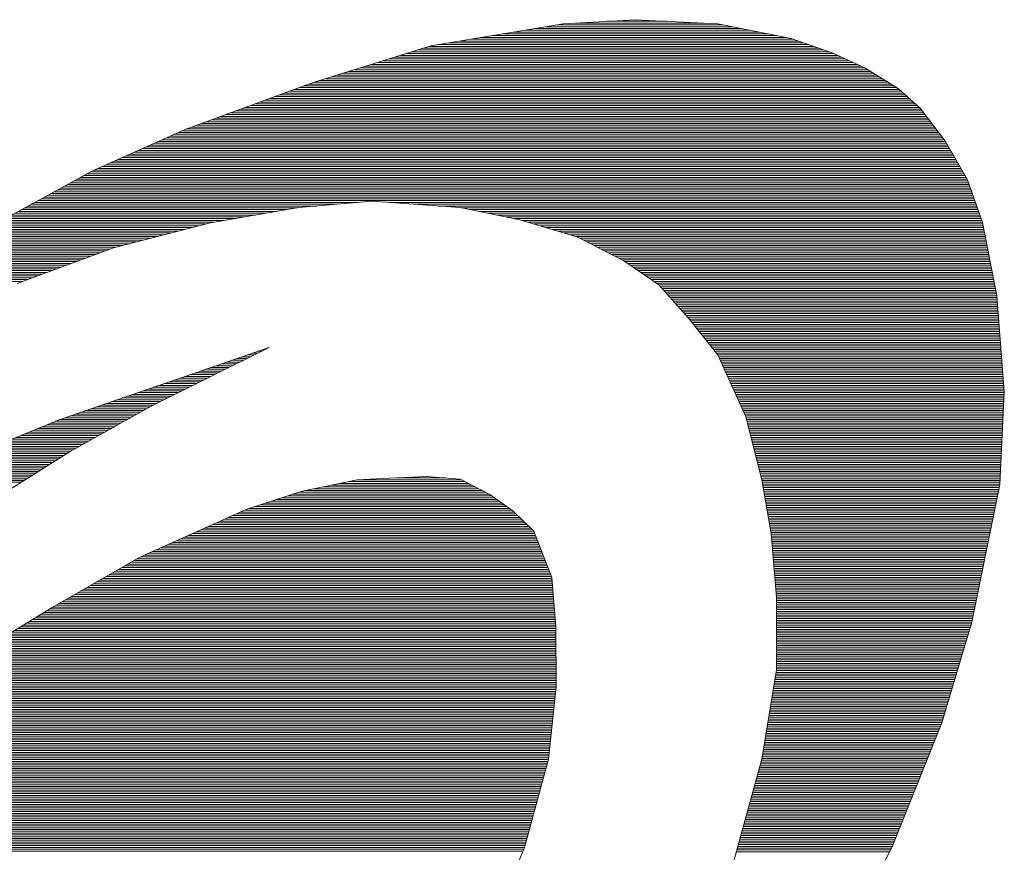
# Paper-space layout 'A3_1_100' of a CAD drawing. Extents: x -5 to 415, y -5 to 292.
# Tile 10 of 26: x 333.76 to 338.08, y 76.58 to 80.23. Entities that reach past the tile are written whole.
import ezdxf
from ezdxf.enums import TextEntityAlignment as Align

# ---------------------------------------------------------------- set-up
doc = ezdxf.new("R2010")
doc.units = 0
doc.layers.get('0').update_dxf_attribs({"lineweight": 0})
doc.layers.add('B_TXT_PLK_BLR', color=7, linetype='Continuous', lineweight=0)
doc.layers.add('B_TXT_PLK_GRD', color=7, linetype='Continuous', lineweight=0)
doc.styles.add('Arial', font='arial.ttf')

# ---------------------------------------------------------------- blocks, each defined once
blk = doc.blocks.new('LOGO_MAINOVA_S')
at = {"color": 170, "linetype": 'Continuous'}
for p, q in [((12.3158, 14.3044), (12.7353, 14.3285)), ((12.7353, 14.3285), (13.2187, 14.3044)), ((11.542, 14.1754), (12.3158, 14.3044)), ((12.1522, 14.2771), (13.355, 14.2771)), ((12.2152, 14.2876), (13.3025, 14.2876)), ((12.2781, 14.2981), (13.2501, 14.2981)), ((12.3892, 14.3086), (13.1348, 14.3086)), ((12.5706, 14.319), (12.924, 14.319)), ((13.2187, 14.3044), (13.6486, 14.2184)), ((11.7748, 14.2142), (13.6601, 14.2142)), ((11.8377, 14.2247), (13.6171, 14.2247)), ((11.9006, 14.2352), (13.5647, 14.2352)), ((11.9635, 14.2456), (13.5123, 14.2456)), ((12.0264, 14.2561), (13.4598, 14.2561)), ((12.0893, 14.2666), (13.4074, 14.2666)), ((13.6486, 14.2184), (13.8866, 14.1345)), ((10.8541, 13.9604), (11.542, 14.1754)), ((11.4979, 14.1618), (13.809, 14.1618)), ((11.5315, 14.1722), (13.7797, 14.1722)), ((11.586, 14.1827), (13.7492, 14.1827)), ((11.6489, 14.1932), (13.7199, 14.1932)), ((11.7118, 14.2037), (13.6905, 14.2037)), ((11.2966, 14.0988), (13.9642, 14.0988)), ((11.3302, 14.1093), (13.9411, 14.1093)), ((11.3637, 14.1198), (13.9191, 14.1198)), ((11.3973, 14.1303), (13.896, 14.1303)), ((11.4308, 14.1408), (13.8688, 14.1408)), ((11.4644, 14.1513), (13.8394, 14.1513)), ((13.8866, 14.1345), (14.0785, 14.0464)), ((11.1288, 14.0464), (14.0785, 14.0464)), ((11.1624, 14.0569), (14.0554, 14.0569)), ((11.1959, 14.0674), (14.0324, 14.0674)), ((11.2295, 14.0779), (14.0103, 14.0779)), ((11.263, 14.0884), (13.9873, 14.0884)), ((14.0785, 14.0464), (14.2746, 13.9248)), ((10.9275, 13.9835), (14.1802, 13.9835)), ((10.9611, 13.994), (14.1634, 13.994)), ((10.9946, 14.0045), (14.1456, 14.0045)), ((11.0282, 14.015), (14.1288, 14.015)), ((11.0617, 14.0254), (14.1121, 14.0254)), ((11.0953, 14.0359), (14.0953, 14.0359)), ((10.1065, 13.6868), (10.8541, 13.9604)), ((10.7744, 13.9311), (14.2641, 13.9311)), ((10.8027, 13.9416), (14.2473, 13.9416)), ((10.831, 13.952), (14.2305, 13.952)), ((10.8604, 13.9625), (14.2138, 13.9625)), ((10.8939, 13.973), (14.197, 13.973)), ((10.6024, 13.8682), (14.3375, 13.8682)), ((10.6308, 13.8786), (14.326, 13.8786)), ((10.6591, 13.8891), (14.3144, 13.8891)), ((10.6884, 13.8996), (14.3029, 13.8996)), ((10.7167, 13.9101), (14.2914, 13.9101)), ((10.745, 13.9206), (14.2788, 13.9206)), ((14.2746, 13.9248), (14.4015, 13.8105)), ((10.4588, 13.8157), (14.3952, 13.8157)), ((10.4871, 13.8262), (14.3836, 13.8262)), ((10.5165, 13.8367), (14.3721, 13.8367)), ((10.5448, 13.8472), (14.3606, 13.8472)), ((10.5731, 13.8577), (14.349, 13.8577)), ((14.4015, 13.8105), (14.5493, 13.6165)), ((10.2868, 13.7528), (14.4455, 13.7528)), ((10.3151, 13.7633), (14.4371, 13.7633)), ((10.3445, 13.7738), (14.4298, 13.7738)), ((10.3728, 13.7843), (14.4214, 13.7843)), ((10.4011, 13.7948), (14.413, 13.7948)), ((10.4305, 13.8052), (14.4057, 13.8052)), ((10.1442, 13.7004), (14.4854, 13.7004)), ((10.1725, 13.7109), (14.477, 13.7109)), ((10.2008, 13.7214), (14.4696, 13.7214)), ((10.2291, 13.7318), (14.4612, 13.7318)), ((10.2585, 13.7423), (14.4539, 13.7423)), ((9.5643, 13.4445), (10.1065, 13.6868)), ((9.9964, 13.6375), (14.5336, 13.6375)), ((10.0194, 13.648), (14.5252, 13.648)), ((10.0435, 13.6584), (14.5179, 13.6584)), ((10.0666, 13.6689), (14.5095, 13.6689)), ((10.0897, 13.6794), (14.5011, 13.6794)), ((10.1148, 13.6899), (14.4937, 13.6899)), ((9.8789, 13.585), (14.5671, 13.585)), ((9.902, 13.5955), (14.5619, 13.5955)), ((9.9261, 13.606), (14.5556, 13.606)), ((9.9492, 13.6165), (14.5493, 13.6165)), ((9.9722, 13.627), (14.5409, 13.627)), ((14.5493, 13.6165), (14.6783, 13.3931)), ((9.7615, 13.5326), (14.5975, 13.5326)), ((9.7845, 13.5431), (14.5913, 13.5431)), ((9.8087, 13.5536), (14.586, 13.5536)), ((9.8317, 13.5641), (14.5797, 13.5641)), ((9.8558, 13.5746), (14.5734, 13.5746)), ((9.621, 13.4697), (14.6342, 13.4697)), ((9.644, 13.4802), (14.628, 13.4802)), ((9.6671, 13.4907), (14.6217, 13.4907)), ((9.6912, 13.5012), (14.6164, 13.5012)), ((9.7143, 13.5116), (14.6101, 13.5116)), ((9.7384, 13.5221), (14.6038, 13.5221)), ((8.6185, 12.9286), (9.5643, 13.4445)), ((9.514, 13.4173), (14.6647, 13.4173)), ((9.5339, 13.4278), (14.6584, 13.4278)), ((9.5528, 13.4382), (14.6521, 13.4382)), ((9.5738, 13.4487), (14.6458, 13.4487)), ((9.5968, 13.4592), (14.6405, 13.4592)), ((9.3987, 13.3544), (14.6919, 13.3544)), ((9.4186, 13.3648), (14.6877, 13.3648)), ((9.4375, 13.3753), (14.6846, 13.3753)), ((9.4563, 13.3858), (14.6804, 13.3858)), ((9.4763, 13.3963), (14.6762, 13.3963)), ((9.4951, 13.4068), (14.6699, 13.4068)), ((14.6783, 13.3931), (14.7653, 13.1436)), ((9.3032, 13.3019), (14.7097, 13.3019)), ((9.3221, 13.3124), (14.7066, 13.3124)), ((9.341, 13.3229), (14.7024, 13.3229)), ((9.3609, 13.3334), (14.6993, 13.3334)), ((9.3798, 13.3439), (14.6951, 13.3439)), ((9.1879, 13.239), (10.8751, 13.239)), ((9.2068, 13.2495), (10.9946, 13.2495)), ((9.2256, 13.26), (11.1131, 13.26)), ((9.2456, 13.2705), (14.7213, 13.2705)), ((9.2644, 13.2809), (14.7171, 13.2809)), ((9.2833, 13.2914), (14.7139, 13.2914)), ((11.197, 13.2673), (10.7681, 13.2296)), ((11.7139, 13.2296), (11.197, 13.2673)), ((11.2977, 13.26), (14.7244, 13.26)), ((11.4413, 13.2495), (14.7286, 13.2495)), ((11.585, 13.239), (14.7318, 13.239)), ((9.0914, 13.1866), (10.5165, 13.1866)), ((9.1103, 13.1971), (10.5783, 13.1971)), ((9.1302, 13.2075), (10.6391, 13.2075)), ((9.1491, 13.218), (10.701, 13.218)), ((9.168, 13.2285), (10.7618, 13.2285)), ((10.7681, 13.2296), (10.2533, 13.1415)), ((12.0621, 13.1593), (11.7139, 13.2296)), ((11.7192, 13.2285), (14.736, 13.2285)), ((11.7716, 13.218), (14.7391, 13.218)), ((11.823, 13.2075), (14.7433, 13.2075)), ((11.8754, 13.1971), (14.7464, 13.1971)), ((11.9268, 13.1866), (14.7506, 13.1866)), ((8.9761, 13.1237), (10.1841, 13.1237)), ((8.995, 13.1341), (10.225, 13.1341)), ((9.0149, 13.1446), (10.2721, 13.1446)), ((9.0338, 13.1551), (10.333, 13.1551)), ((9.0526, 13.1656), (10.3938, 13.1656)), ((9.0726, 13.1761), (10.4556, 13.1761)), ((10.2533, 13.1415), (9.687, 12.9947)), ((11.9792, 13.1761), (14.7538, 13.1761)), ((12.0306, 13.1656), (14.758, 13.1656)), ((12.4018, 13.0576), (12.0621, 13.1593)), ((12.0757, 13.1551), (14.7611, 13.1551)), ((12.1114, 13.1446), (14.7653, 13.1446)), ((12.146, 13.1341), (14.7674, 13.1341)), ((12.1816, 13.1237), (14.7695, 13.1237)), ((14.7653, 13.1436), (14.8503, 12.7137)), ((8.8796, 13.0712), (9.9827, 13.0712)), ((8.8995, 13.0817), (10.0226, 13.0817)), ((8.9184, 13.0922), (10.0635, 13.0922)), ((8.9373, 13.1027), (10.1033, 13.1027)), ((8.9572, 13.1132), (10.1442, 13.1132)), ((12.2162, 13.1132), (14.7716, 13.1132)), ((12.2508, 13.1027), (14.7737, 13.1027)), ((12.2865, 13.0922), (14.7758, 13.0922)), ((12.3211, 13.0817), (14.7779, 13.0817)), ((12.3567, 13.0712), (14.78, 13.0712)), ((8.7643, 13.0083), (9.7395, 13.0083)), ((8.7842, 13.0188), (9.7804, 13.0188)), ((8.8031, 13.0293), (9.8202, 13.0293)), ((8.8219, 13.0398), (9.8611, 13.0398)), ((8.8419, 13.0503), (9.9009, 13.0503)), ((8.8607, 13.0607), (9.9418, 13.0607)), ((12.3913, 13.0607), (14.7821, 13.0607)), ((12.6703, 12.9181), (12.4018, 13.0576)), ((12.4154, 13.0503), (14.7842, 13.0503)), ((12.4364, 13.0398), (14.7863, 13.0398)), ((12.4563, 13.0293), (14.7884, 13.0293)), ((12.4763, 13.0188), (14.7905, 13.0188)), ((12.4962, 13.0083), (14.7915, 13.0083)), ((8.6689, 12.9559), (9.5822, 12.9559)), ((8.6877, 12.9664), (9.6105, 12.9664)), ((8.7066, 12.9769), (9.6388, 12.9769)), ((8.7265, 12.9873), (9.6671, 12.9873)), ((8.7454, 12.9978), (9.6996, 12.9978)), ((9.687, 12.9947), (9.1239, 12.786)), ((12.5172, 12.9978), (14.7936, 12.9978)), ((12.5371, 12.9873), (14.7957, 12.9873)), ((12.557, 12.9769), (14.7978, 12.9769)), ((12.5769, 12.9664), (14.7999, 12.9664)), ((12.5979, 12.9559), (14.802, 12.9559)), ((8.5598, 12.893), (9.4123, 12.893)), ((8.5776, 12.9035), (9.4406, 12.9035)), ((8.5944, 12.9139), (9.4689, 12.9139)), ((8.6112, 12.9244), (9.4972, 12.9244)), ((8.6301, 12.9349), (9.5255, 12.9349)), ((8.6489, 12.9454), (9.5539, 12.9454)), ((12.6178, 12.9454), (14.8041, 12.9454)), ((12.6377, 12.9349), (14.8062, 12.9349)), ((12.6577, 12.9244), (14.8083, 12.9244)), ((12.8737, 12.7776), (12.6703, 12.9181)), ((12.6765, 12.9139), (14.8104, 12.9139)), ((12.6912, 12.9035), (14.8125, 12.9035)), ((12.707, 12.893), (14.8146, 12.893)), ((8.4738, 12.8405), (9.2707, 12.8405)), ((8.4916, 12.851), (9.2991, 12.851)), ((8.5084, 12.8615), (9.3274, 12.8615)), ((8.5262, 12.872), (9.3557, 12.872)), ((8.543, 12.8825), (9.384, 12.8825)), ((12.7216, 12.8825), (14.8167, 12.8825)), ((12.7374, 12.872), (14.8188, 12.872)), ((12.752, 12.8615), (14.8209, 12.8615)), ((12.7678, 12.851), (14.823, 12.851)), ((12.7824, 12.8405), (14.8251, 12.8405)), ((8.4057, 12.7986), (9.1575, 12.7986)), ((8.4224, 12.8091), (9.1858, 12.8091)), ((8.4403, 12.8196), (9.2141, 12.8196)), ((8.457, 12.8301), (9.2424, 12.8301)), ((12.7982, 12.8301), (14.8272, 12.8301)), ((12.8129, 12.8196), (14.8293, 12.8196)), ((12.8286, 12.8091), (14.8314, 12.8091)), ((12.8433, 12.7986), (14.8335, 12.7986)), ((12.859, 12.7881), (14.8356, 12.7881)), ((13.0477, 12.5826), (12.8737, 12.7776)), ((12.8737, 12.7776), (14.8377, 12.7776)), ((12.8831, 12.7671), (14.8398, 12.7671)), ((12.8926, 12.7567), (14.8419, 12.7567)), ((12.902, 12.7462), (14.844, 12.7462)), ((12.9114, 12.7357), (14.8461, 12.7357)), ((12.9209, 12.7252), (14.8482, 12.7252)), ((12.9303, 12.7147), (14.8503, 12.7147)), ((12.9387, 12.7042), (14.8513, 12.7042)), ((12.9481, 12.6937), (14.8513, 12.6937)), ((12.9576, 12.6833), (14.8524, 12.6833)), ((12.967, 12.6728), (14.8534, 12.6728)), ((12.9764, 12.6623), (14.8545, 12.6623)), ((14.8503, 12.7137), (14.8932, 12.1537)), ((12.9859, 12.6518), (14.8555, 12.6518)), ((12.9953, 12.6413), (14.8555, 12.6413)), ((13.0047, 12.6308), (14.8565, 12.6308)), ((13.0142, 12.6203), (14.8576, 12.6203)), ((13.0236, 12.6099), (14.8586, 12.6099)), ((13.0331, 12.5994), (14.8586, 12.5994)), ((13.0425, 12.5889), (14.8597, 12.5889)), ((13.2187, 12.3697), (13.0477, 12.5826)), ((13.0509, 12.5784), (14.8607, 12.5784)), ((13.0593, 12.5679), (14.8618, 12.5679)), ((13.0677, 12.5574), (14.8618, 12.5574)), ((13.0761, 12.5469), (14.8628, 12.5469)), ((13.0844, 12.5365), (14.8639, 12.5365)), ((13.0928, 12.526), (14.8649, 12.526)), ((13.1012, 12.5155), (14.866, 12.5155)), ((13.1096, 12.505), (14.866, 12.505)), ((13.118, 12.4945), (14.867, 12.4945)), ((13.1264, 12.484), (14.8681, 12.484)), ((13.1358, 12.4735), (14.8691, 12.4735)), ((13.1442, 12.4631), (14.8691, 12.4631)), ((13.1526, 12.4526), (14.8702, 12.4526)), ((13.161, 12.4421), (14.8712, 12.4421)), ((13.1694, 12.4316), (14.8723, 12.4316)), ((10.5961, 12.4127), (9.3693, 11.9901)), ((9.9083, 12.0688), (10.5961, 12.4127)), ((10.4986, 12.3792), (10.529, 12.3792)), ((10.529, 12.3897), (10.55, 12.3897)), ((10.5594, 12.4001), (10.571, 12.4001)), ((10.5899, 12.4106), (10.592, 12.4106)), ((13.1778, 12.4211), (14.8723, 12.4211)), ((13.1862, 12.4106), (14.8733, 12.4106)), ((13.1945, 12.4001), (14.8744, 12.4001)), ((13.2029, 12.3897), (14.8754, 12.3897)), ((13.2113, 12.3792), (14.8754, 12.3792)), ((10.3162, 12.3163), (10.4032, 12.3163)), ((10.3466, 12.3267), (10.4242, 12.3267)), ((10.377, 12.3372), (10.4452, 12.3372)), ((10.4074, 12.3477), (10.4661, 12.3477)), ((10.4378, 12.3582), (10.4871, 12.3582)), ((10.4682, 12.3687), (10.5081, 12.3687)), ((13.3833, 12.0059), (13.2187, 12.3697)), ((13.2187, 12.3687), (14.8765, 12.3687)), ((13.2239, 12.3582), (14.8775, 12.3582)), ((13.2291, 12.3477), (14.8786, 12.3477)), ((13.2333, 12.3372), (14.8796, 12.3372)), ((13.2386, 12.3267), (14.8796, 12.3267)), ((13.2428, 12.3163), (14.8807, 12.3163)), ((10.1641, 12.2638), (10.2984, 12.2638)), ((10.1945, 12.2743), (10.3193, 12.2743)), ((10.225, 12.2848), (10.3403, 12.2848)), ((10.2554, 12.2953), (10.3613, 12.2953)), ((10.2858, 12.3058), (10.3822, 12.3058)), ((13.248, 12.3058), (14.8817, 12.3058)), ((13.2522, 12.2953), (14.8828, 12.2953)), ((13.2575, 12.2848), (14.8828, 12.2848)), ((13.2617, 12.2743), (14.8838, 12.2743)), ((13.2669, 12.2638), (14.8849, 12.2638)), ((9.9817, 12.2009), (10.1725, 12.2009)), ((10.0121, 12.2114), (10.1935, 12.2114)), ((10.0425, 12.2219), (10.2145, 12.2219)), ((10.0729, 12.2324), (10.2354, 12.2324)), ((10.1033, 12.2429), (10.2564, 12.2429)), ((10.1337, 12.2533), (10.2774, 12.2533)), ((13.2711, 12.2533), (14.8859, 12.2533)), ((13.2763, 12.2429), (14.8859, 12.2429)), ((13.2805, 12.2324), (14.887, 12.2324)), ((13.2858, 12.2219), (14.888, 12.2219)), ((13.29, 12.2114), (14.8891, 12.2114)), ((13.2952, 12.2009), (14.8901, 12.2009)), ((9.8286, 12.1485), (10.0677, 12.1485)), ((9.859, 12.159), (10.0886, 12.159)), ((9.8894, 12.1694), (10.1096, 12.1694)), ((9.9198, 12.1799), (10.1306, 12.1799)), ((9.9513, 12.1904), (10.1515, 12.1904)), ((13.2994, 12.1904), (14.8901, 12.1904)), ((13.3046, 12.1799), (14.8912, 12.1799)), ((13.3088, 12.1694), (14.8922, 12.1694)), ((13.3141, 12.159), (14.8932, 12.159)), ((13.3183, 12.1485), (14.8932, 12.1485)), ((14.8932, 12.1537), (14.867, 11.6106)), ((9.6461, 12.0856), (9.9418, 12.0856)), ((9.6765, 12.096), (9.9628, 12.096)), ((9.7069, 12.1065), (9.9838, 12.1065)), ((9.7374, 12.117), (10.0047, 12.117)), ((9.7678, 12.1275), (10.0257, 12.1275)), ((9.7982, 12.138), (10.0467, 12.138)), ((13.3235, 12.138), (14.8922, 12.138)), ((13.3288, 12.1275), (14.8922, 12.1275)), ((13.333, 12.117), (14.8912, 12.117)), ((13.3382, 12.1065), (14.8912, 12.1065)), ((13.3424, 12.096), (14.8901, 12.096)), ((13.3476, 12.0856), (14.8901, 12.0856)), ((9.4343, 11.8045), (9.9083, 12.0688)), ((9.4941, 12.0331), (9.8443, 12.0331)), ((9.5245, 12.0436), (9.8632, 12.0436)), ((9.5549, 12.0541), (9.8821, 12.0541)), ((9.5853, 12.0646), (9.9009, 12.0646)), ((9.6157, 12.0751), (9.9209, 12.0751)), ((13.3518, 12.0751), (14.8891, 12.0751)), ((13.3571, 12.0646), (14.8891, 12.0646)), ((13.3613, 12.0541), (14.888, 12.0541)), ((13.3665, 12.0436), (14.888, 12.0436)), ((13.3707, 12.0331), (14.887, 12.0331)), ((9.3693, 11.9901), (8.7381, 11.729)), ((9.3211, 11.9702), (9.7311, 11.9702)), ((9.3462, 11.9807), (9.7499, 11.9807)), ((9.3725, 11.9912), (9.7688, 11.9912)), ((9.4029, 12.0017), (9.7877, 12.0017)), ((9.4333, 12.0122), (9.8066, 12.0122)), ((9.4637, 12.0226), (9.8254, 12.0226)), ((13.3759, 12.0226), (14.887, 12.0226)), ((13.3801, 12.0122), (14.8859, 12.0122)), ((13.4766, 11.6389), (13.3833, 12.0059)), ((13.3843, 12.0017), (14.8859, 12.0017)), ((13.3875, 11.9912), (14.8859, 11.9912)), ((13.3896, 11.9807), (14.8849, 11.9807)), ((13.3927, 11.9702), (14.8849, 11.9702)), ((9.1942, 11.9178), (9.6377, 11.9178)), ((9.2194, 11.9283), (9.6566, 11.9283)), ((9.2456, 11.9388), (9.6755, 11.9388)), ((9.2707, 11.9492), (9.6944, 11.9492)), ((9.2959, 11.9597), (9.7122, 11.9597)), ((13.3948, 11.9597), (14.8838, 11.9597)), ((13.398, 11.9492), (14.8838, 11.9492)), ((13.4001, 11.9388), (14.8828, 11.9388)), ((13.4032, 11.9283), (14.8828, 11.9283)), ((13.4053, 11.9178), (14.8817, 11.9178)), ((9.0421, 11.8549), (9.5245, 11.8549)), ((9.0673, 11.8654), (9.5434, 11.8654)), ((9.0925, 11.8758), (9.5622, 11.8758)), ((9.1187, 11.8863), (9.5811, 11.8863)), ((9.1439, 11.8968), (9.6, 11.8968)), ((9.169, 11.9073), (9.6189, 11.9073)), ((13.4085, 11.9073), (14.8817, 11.9073)), ((13.4106, 11.8968), (14.8807, 11.8968)), ((13.4137, 11.8863), (14.8807, 11.8863)), ((13.4168, 11.8758), (14.8796, 11.8758)), ((13.4189, 11.8654), (14.8796, 11.8654)), ((13.4221, 11.8549), (14.8786, 11.8549)), ((8.8953, 11.4658), (9.4343, 11.8045)), ((8.9153, 11.8024), (9.4312, 11.8024)), ((8.9404, 11.8129), (9.449, 11.8129)), ((8.9666, 11.8234), (9.4679, 11.8234)), ((8.9918, 11.8339), (9.4867, 11.8339)), ((9.017, 11.8444), (9.5056, 11.8444)), ((13.4242, 11.8444), (14.8786, 11.8444)), ((13.4273, 11.8339), (14.8775, 11.8339)), ((13.4294, 11.8234), (14.8775, 11.8234)), ((13.4326, 11.8129), (14.8765, 11.8129)), ((13.4347, 11.8024), (14.8765, 11.8024)), ((8.7632, 11.7395), (9.3305, 11.7395)), ((8.7884, 11.75), (9.3473, 11.75)), ((8.8146, 11.7605), (9.3641, 11.7605)), ((8.8398, 11.771), (9.3808, 11.771)), ((8.8649, 11.7815), (9.3976, 11.7815)), ((8.8901, 11.792), (9.4144, 11.792)), ((13.4378, 11.792), (14.8754, 11.792)), ((13.4399, 11.7815), (14.8754, 11.7815)), ((13.4431, 11.771), (14.8744, 11.771)), ((13.4462, 11.7605), (14.8744, 11.7605)), ((13.4483, 11.75), (14.8733, 11.75)), ((13.4514, 11.7395), (14.8733, 11.7395)), ((8.6458, 11.6871), (9.2477, 11.6871)), ((8.6689, 11.6976), (9.2644, 11.6976)), ((8.6919, 11.7081), (9.2812, 11.7081)), ((8.715, 11.7186), (9.298, 11.7186)), ((8.7381, 11.729), (9.3137, 11.729)), ((13.4535, 11.729), (14.8723, 11.729)), ((13.4567, 11.7186), (14.8723, 11.7186)), ((13.4588, 11.7081), (14.8712, 11.7081)), ((13.4619, 11.6976), (14.8712, 11.6976)), ((13.464, 11.6871), (14.8712, 11.6871)), ((8.5074, 11.6242), (9.147, 11.6242)), ((8.5304, 11.6347), (9.1638, 11.6347)), ((8.5535, 11.6452), (9.1806, 11.6452)), ((8.5766, 11.6556), (9.1973, 11.6556)), ((8.5996, 11.6661), (9.2141, 11.6661)), ((8.6227, 11.6766), (9.2309, 11.6766)), ((13.4672, 11.6766), (14.8702, 11.6766)), ((13.4693, 11.6661), (14.8702, 11.6661)), ((13.4724, 11.6556), (14.8691, 11.6556)), ((13.4745, 11.6452), (14.8691, 11.6452)), ((13.5301, 11.3243), (13.4766, 11.6389)), ((13.4777, 11.6347), (14.8681, 11.6347)), ((13.4787, 11.6242), (14.8681, 11.6242)), ((13.4808, 11.6137), (14.867, 11.6137)), ((13.4829, 11.6032), (14.866, 11.6032)), ((13.484, 11.5927), (14.8639, 11.5927)), ((13.486, 11.5822), (14.8618, 11.5822)), ((13.4881, 11.5718), (14.8586, 11.5718)), ((14.867, 11.6106), (14.7035, 10.8063)), ((13.4902, 11.5613), (14.8565, 11.5613)), ((13.4913, 11.5508), (14.8545, 11.5508)), ((13.4934, 11.5403), (14.8524, 11.5403)), ((13.4955, 11.5298), (14.8503, 11.5298)), ((13.4965, 11.5193), (14.8482, 11.5193)), ((13.4986, 11.5088), (14.8461, 11.5088)), ((13.5007, 11.4984), (14.844, 11.4984)), ((13.5018, 11.4879), (14.8419, 11.4879)), ((13.5039, 11.4774), (14.8398, 11.4774)), ((13.506, 11.4669), (14.8377, 11.4669)), ((13.5081, 11.4564), (14.8356, 11.4564)), ((13.5091, 11.4459), (14.8335, 11.4459)), ((13.5112, 11.4354), (14.8314, 11.4354)), ((13.5133, 11.425), (14.8293, 11.425)), ((13.5144, 11.4145), (14.8272, 11.4145)), ((13.5165, 11.404), (14.8251, 11.404)), ((13.5186, 11.3935), (14.823, 11.3935)), ((13.5196, 11.383), (14.8209, 11.383)), ((13.5217, 11.3725), (14.8188, 11.3725)), ((13.5238, 11.362), (14.8167, 11.362)), ((13.5259, 11.3516), (14.8146, 11.3516)), ((13.5269, 11.3411), (14.8125, 11.3411)), ((13.529, 11.3306), (14.8104, 11.3306)), ((13.5626, 10.951), (13.5301, 11.3243)), ((13.5301, 11.3201), (14.8083, 11.3201)), ((13.5311, 11.3096), (14.8062, 11.3096)), ((13.5322, 11.2991), (14.8041, 11.2991)), ((13.5332, 11.2886), (14.802, 11.2886)), ((13.5343, 11.2782), (14.7999, 11.2782)), ((13.5353, 11.2677), (14.7968, 11.2677)), ((13.5364, 11.2572), (14.7947, 11.2572)), ((13.5364, 11.2467), (14.7926, 11.2467)), ((13.5374, 11.2362), (14.7905, 11.2362)), ((13.5385, 11.2257), (14.7884, 11.2257)), ((13.5395, 11.2152), (14.7863, 11.2152)), ((13.5406, 11.2048), (14.7842, 11.2048)), ((13.5416, 11.1943), (14.7821, 11.1943)), ((13.5427, 11.1838), (14.78, 11.1838)), ((13.5437, 11.1733), (14.7779, 11.1733)), ((13.5437, 11.1628), (14.7758, 11.1628)), ((13.5448, 11.1523), (14.7737, 11.1523)), ((13.5458, 11.1418), (14.7716, 11.1418)), ((13.5469, 11.1314), (14.7695, 11.1314)), ((13.5479, 11.1209), (14.7674, 11.1209)), ((13.549, 11.1104), (14.7653, 11.1104)), ((13.55, 11.0999), (14.7632, 11.0999)), ((13.5511, 11.0894), (14.7611, 11.0894)), ((13.5511, 11.0789), (14.759, 11.0789)), ((13.5521, 11.0684), (14.7569, 11.0684)), ((13.5532, 11.058), (14.7548, 11.058)), ((13.5542, 11.0475), (14.7527, 11.0475)), ((13.5553, 11.037), (14.7506, 11.037)), ((13.5563, 11.0265), (14.7485, 11.0265)), ((13.5574, 11.016), (14.7464, 11.016)), ((13.5574, 11.0055), (14.7444, 11.0055)), ((13.5584, 10.995), (14.7423, 10.995)), ((13.5594, 10.9845), (14.7402, 10.9845)), ((13.5605, 10.9741), (14.7381, 10.9741)), ((13.5615, 10.9636), (14.736, 10.9636)), ((13.5615, 10.5274), (13.5626, 10.951)), ((13.5626, 10.9531), (14.7328, 10.9531)), ((13.5626, 10.9426), (14.7307, 10.9426)), ((13.5626, 10.9321), (14.7286, 10.9321)), ((13.5626, 10.9216), (14.7265, 10.9216)), ((13.5626, 10.9111), (14.7244, 10.9111)), ((13.5626, 10.9007), (14.7223, 10.9007)), ((13.5626, 10.8902), (14.7202, 10.8902)), ((13.5626, 10.8797), (14.7181, 10.8797)), ((13.5626, 10.8692), (14.716, 10.8692)), ((13.5626, 10.8587), (14.7139, 10.8587)), ((13.5626, 10.8482), (14.7118, 10.8482)), ((13.5626, 10.8377), (14.7097, 10.8377)), ((13.5626, 10.8273), (14.7077, 10.8273)), ((13.5626, 10.8168), (14.7056, 10.8168)), ((13.5626, 10.8063), (14.7035, 10.8063)), ((13.5626, 10.7958), (14.7003, 10.7958)), ((13.5626, 10.7853), (14.6972, 10.7853)), ((13.5626, 10.7748), (14.694, 10.7748)), ((13.5626, 10.7643), (14.6909, 10.7643)), ((14.7035, 10.8063), (14.5283, 10.218)), ((13.5615, 10.7329), (14.6814, 10.7329)), ((13.5615, 10.7224), (14.6783, 10.7224)), ((13.5615, 10.7119), (14.6751, 10.7119)), ((13.5626, 10.7539), (14.6877, 10.7539)), ((13.5626, 10.7434), (14.6846, 10.7434)), ((13.5615, 10.7014), (14.672, 10.7014)), ((13.5615, 10.6909), (14.6689, 10.6909)), ((13.5615, 10.6805), (14.6657, 10.6805)), ((13.5615, 10.67), (14.6626, 10.67)), ((13.5615, 10.6595), (14.6594, 10.6595)), ((13.5615, 10.649), (14.6563, 10.649)), ((13.5615, 10.6385), (14.6531, 10.6385)), ((13.5615, 10.628), (14.65, 10.628)), ((13.5615, 10.6175), (14.6468, 10.6175)), ((13.5615, 10.6071), (14.6437, 10.6071)), ((13.5615, 10.5966), (14.6405, 10.5966)), ((13.5615, 10.5861), (14.6374, 10.5861)), ((13.5615, 10.5756), (14.6353, 10.5756)), ((13.5615, 10.5651), (14.6322, 10.5651)), ((13.5615, 10.5546), (14.629, 10.5546)), ((13.5615, 10.5441), (14.6259, 10.5441)), ((13.5615, 10.5337), (14.6227, 10.5337)), ((13.4766, 10.0052), (13.5615, 10.5274)), ((13.5542, 10.4812), (14.607, 10.4812)), ((13.5553, 10.4917), (14.6101, 10.4917)), ((13.5574, 10.5022), (14.6133, 10.5022)), ((13.5594, 10.5127), (14.6164, 10.5127)), ((13.5605, 10.5232), (14.6196, 10.5232)), ((13.5437, 10.4183), (14.5881, 10.4183)), ((13.5458, 10.4288), (14.5913, 10.4288)), ((13.5469, 10.4393), (14.5944, 10.4393)), ((13.549, 10.4498), (14.5975, 10.4498)), ((13.5511, 10.4603), (14.6007, 10.4603)), ((13.5521, 10.4707), (14.6038, 10.4707)), ((13.5353, 10.3659), (14.5724, 10.3659)), ((13.5374, 10.3764), (14.5755, 10.3764)), ((13.5385, 10.3869), (14.5787, 10.3869)), ((13.5406, 10.3973), (14.5818, 10.3973)), ((13.5416, 10.4078), (14.585, 10.4078)), ((13.5248, 10.303), (14.5535, 10.303)), ((13.5269, 10.3135), (14.5567, 10.3135)), ((13.528, 10.3239), (14.5598, 10.3239)), ((13.5301, 10.3344), (14.5629, 10.3344)), ((13.5322, 10.3449), (14.5661, 10.3449)), ((13.5332, 10.3554), (14.5692, 10.3554)), ((13.5165, 10.2505), (14.5378, 10.2505)), ((13.5186, 10.261), (14.5409, 10.261)), ((13.5196, 10.2715), (14.5441, 10.2715)), ((13.5217, 10.282), (14.5472, 10.282)), ((13.5238, 10.2925), (14.5504, 10.2925)), ((13.506, 10.1876), (14.5158, 10.1876)), ((13.5081, 10.1981), (14.52, 10.1981)), ((13.5102, 10.2086), (14.5241, 10.2086)), ((13.5112, 10.2191), (14.5283, 10.2191)), ((13.5133, 10.2296), (14.5315, 10.2296)), ((13.5144, 10.2401), (14.5346, 10.2401)), ((14.5283, 10.218), (14.2379, 9.4924)), ((13.4976, 10.1352), (14.4948, 10.1352)), ((13.4997, 10.1457), (14.499, 10.1457)), ((13.5007, 10.1562), (14.5032, 10.1562)), ((13.5028, 10.1667), (14.5074, 10.1667)), ((13.5049, 10.1771), (14.5116, 10.1771)), ((13.4871, 10.0723), (14.4696, 10.0723)), ((13.4892, 10.0828), (14.4738, 10.0828)), ((13.4913, 10.0933), (14.478, 10.0933)), ((13.4923, 10.1037), (14.4822, 10.1037)), ((13.4944, 10.1142), (14.4864, 10.1142)), ((13.4965, 10.1247), (14.4906, 10.1247)), ((13.4787, 10.0199), (14.4486, 10.0199)), ((13.4808, 10.0303), (14.4528, 10.0303)), ((13.4829, 10.0408), (14.457, 10.0408)), ((13.484, 10.0513), (14.4612, 10.0513)), ((13.486, 10.0618), (14.4654, 10.0618)), ((13.2617, 9.2313), (13.4766, 10.0052)), ((13.463, 9.9569), (14.4235, 9.9569)), ((13.4661, 9.9674), (14.4277, 9.9674)), ((13.4693, 9.9779), (14.4319, 9.9779)), ((13.4724, 9.9884), (14.4361, 9.9884)), ((13.4745, 9.9989), (14.4403, 9.9989)), ((13.4777, 10.0094), (14.4445, 10.0094)), ((13.4483, 9.9045), (14.4025, 9.9045)), ((13.4514, 9.915), (14.4067, 9.915)), ((13.4546, 9.9255), (14.4109, 9.9255)), ((13.4577, 9.936), (14.4151, 9.936)), ((13.4598, 9.9465), (14.4193, 9.9465)), ((13.4315, 9.8416), (14.3773, 9.8416)), ((13.4336, 9.8521), (14.3815, 9.8521)), ((13.4368, 9.8626), (14.3857, 9.8626)), ((13.4399, 9.873), (14.3899, 9.873)), ((13.4431, 9.8835), (14.3941, 9.8835)), ((13.4462, 9.894), (14.3983, 9.894)), ((13.4168, 9.7892), (14.3564, 9.7892)), ((13.42, 9.7996), (14.3606, 9.7996)), ((13.4221, 9.8101), (14.3648, 9.8101)), ((13.4252, 9.8206), (14.369, 9.8206)), ((13.4284, 9.8311), (14.3732, 9.8311)), ((13.399, 9.7262), (14.3312, 9.7262)), ((13.4022, 9.7367), (14.3354, 9.7367)), ((13.4053, 9.7472), (14.3396, 9.7472)), ((13.4074, 9.7577), (14.3438, 9.7577)), ((13.4106, 9.7682), (14.348, 9.7682)), ((13.4137, 9.7787), (14.3522, 9.7787)), ((13.3843, 9.6738), (14.3102, 9.6738)), ((13.3875, 9.6843), (14.3144, 9.6843)), ((13.3906, 9.6948), (14.3186, 9.6948)), ((13.3938, 9.7053), (14.3228, 9.7053)), ((13.3959, 9.7158), (14.327, 9.7158)), ((13.3676, 9.6109), (14.2851, 9.6109)), ((13.3697, 9.6214), (14.2893, 9.6214)), ((13.3728, 9.6319), (14.2935, 9.6319)), ((13.3759, 9.6424), (14.2977, 9.6424)), ((13.3791, 9.6528), (14.3018, 9.6528)), ((13.3812, 9.6633), (14.306, 9.6633)), ((13.3529, 9.5585), (14.2641, 9.5585)), ((13.355, 9.569), (14.2683, 9.569)), ((13.3581, 9.5794), (14.2725, 9.5794)), ((13.3613, 9.5899), (14.2767, 9.5899)), ((13.3644, 9.6004), (14.2809, 9.6004)), ((13.3351, 9.4956), (14.2389, 9.4956)), ((13.3382, 9.506), (14.2431, 9.506)), ((13.3413, 9.5165), (14.2473, 9.5165)), ((13.3434, 9.527), (14.2515, 9.527)), ((13.3466, 9.5375), (14.2557, 9.5375)), ((13.3497, 9.548), (14.2599, 9.548)), ((13.3267, 9.4641), (14.2232, 9.4641)), ((13.3288, 9.4746), (14.2284, 9.4746)), ((13.3319, 9.4851), (14.2337, 9.4851)), ((14.2379, 9.4924), (13.9705, 8.9723))]:
    blk.add_line(p, q, dxfattribs=at)
at = {"color": 240, "linetype": 'Continuous'}
for p, q in [((10.7891, 11.5718), (11.1121, 11.6389)), ((11.0617, 11.6284), (11.7423, 11.6284)), ((11.1121, 11.6389), (11.3008, 11.6473)), ((11.1121, 11.6389), (11.7223, 11.6389)), ((11.3008, 11.6473), (11.5179, 11.6577)), ((11.3438, 11.6494), (11.6301, 11.6494)), ((11.5179, 11.6577), (11.7139, 11.6431)), ((11.7139, 11.6431), (11.8859, 11.5529)), ((10.4672, 11.4669), (10.7891, 11.5718)), ((10.809, 11.576), (11.8419, 11.576)), ((10.8593, 11.5864), (11.8219, 11.5864)), ((10.9107, 11.5969), (11.802, 11.5969)), ((10.9611, 11.6074), (11.7821, 11.6074)), ((11.0114, 11.6179), (11.7622, 11.6179)), ((10.6087, 11.513), (11.9415, 11.513)), ((10.6412, 11.5235), (11.9268, 11.5235)), ((10.6727, 11.534), (11.9121, 11.534)), ((10.7052, 11.5445), (11.8974, 11.5445)), ((10.7377, 11.555), (11.8817, 11.555)), ((10.7702, 11.5655), (11.8618, 11.5655)), ((11.8859, 11.5529), (12.0222, 11.4543)), ((9.8412, 11.1859), (10.4672, 11.4669)), ((10.4535, 11.4606), (12.0138, 11.4606)), ((10.4798, 11.4711), (11.9992, 11.4711)), ((10.5123, 11.4816), (11.9845, 11.4816)), ((10.5448, 11.4921), (11.9698, 11.4921)), ((10.5762, 11.5025), (11.9551, 11.5025)), ((12.0222, 11.4543), (12.1439, 11.3379)), ((10.313, 11.3977), (12.0809, 11.3977)), ((10.3361, 11.4082), (12.0705, 11.4082)), ((10.3602, 11.4187), (12.06, 11.4187)), ((10.3833, 11.4291), (12.0484, 11.4291)), ((10.4064, 11.4396), (12.038, 11.4396)), ((10.4294, 11.4501), (12.0264, 11.4501)), ((10.1966, 11.3453), (12.1365, 11.3453)), ((10.2197, 11.3557), (12.125, 11.3557)), ((10.2428, 11.3662), (12.1145, 11.3662)), ((10.2658, 11.3767), (12.103, 11.3767)), ((10.29, 11.3872), (12.0925, 11.3872)), ((12.1439, 11.3379), (12.2487, 11.0684)), ((10.0561, 11.2823), (12.1659, 11.2823)), ((10.0792, 11.2928), (12.1617, 11.2928)), ((10.1023, 11.3033), (12.1575, 11.3033)), ((10.1264, 11.3138), (12.1533, 11.3138)), ((10.1495, 11.3243), (12.1491, 11.3243)), ((10.1725, 11.3348), (12.1449, 11.3348)), ((9.9397, 11.2299), (12.1858, 11.2299)), ((9.9628, 11.2404), (12.1816, 11.2404)), ((9.9859, 11.2509), (12.1774, 11.2509)), ((10.0089, 11.2614), (12.1732, 11.2614)), ((10.0331, 11.2719), (12.1701, 11.2719)), ((9.3295, 10.8923), (9.8412, 11.1859)), ((9.8087, 11.167), (12.2099, 11.167)), ((9.8265, 11.1775), (12.2068, 11.1775)), ((9.8454, 11.188), (12.2026, 11.188)), ((9.8695, 11.1985), (12.1984, 11.1985)), ((9.8925, 11.2089), (12.1942, 11.2089)), ((9.9156, 11.2194), (12.19, 11.2194)), ((9.7164, 11.1146), (12.2309, 11.1146)), ((9.7353, 11.1251), (12.2267, 11.1251)), ((9.7531, 11.1355), (12.2225, 11.1355)), ((9.772, 11.146), (12.2183, 11.146)), ((9.7898, 11.1565), (12.2141, 11.1565)), ((9.6073, 11.0517), (12.2498, 11.0517)), ((9.6252, 11.0621), (12.2498, 11.0621)), ((9.644, 11.0726), (12.2466, 11.0726)), ((9.6619, 11.0831), (12.2435, 11.0831)), ((9.6807, 11.0936), (12.2393, 11.0936)), ((9.6986, 11.1041), (12.2351, 11.1041)), ((12.2487, 11.0684), (12.2728, 10.779)), ((9.5161, 10.9992), (12.255, 10.9992)), ((9.5339, 11.0097), (12.254, 11.0097)), ((9.5528, 11.0202), (12.2529, 11.0202)), ((9.5706, 11.0307), (12.2519, 11.0307)), ((9.5885, 11.0412), (12.2508, 11.0412)), ((9.406, 10.9363), (12.2603, 10.9363)), ((9.4249, 10.9468), (12.2592, 10.9468)), ((9.4427, 10.9573), (12.2582, 10.9573)), ((9.4605, 10.9678), (12.2571, 10.9678)), ((9.4794, 10.9783), (12.2561, 10.9783)), ((9.4972, 10.9887), (12.255, 10.9887)), ((8.7905, 10.5641), (9.3295, 10.8923)), ((9.3158, 10.8839), (12.2644, 10.8839)), ((9.3326, 10.8944), (12.2634, 10.8944)), ((9.3515, 10.9049), (12.2624, 10.9049)), ((9.3693, 10.9153), (12.2613, 10.9153)), ((9.3882, 10.9258), (12.2603, 10.9258)), ((9.212, 10.821), (12.2697, 10.821)), ((9.2298, 10.8315), (12.2686, 10.8315)), ((9.2466, 10.8419), (12.2676, 10.8419)), ((9.2644, 10.8524), (12.2665, 10.8524)), ((9.2812, 10.8629), (12.2655, 10.8629)), ((9.298, 10.8734), (12.2655, 10.8734)), ((9.126, 10.7685), (12.2728, 10.7685)), ((9.1439, 10.779), (12.2728, 10.779)), ((9.1606, 10.7895), (12.2718, 10.7895)), ((9.1774, 10.8), (12.2707, 10.8)), ((9.1952, 10.8105), (12.2707, 10.8105)), ((12.2728, 10.779), (12.2739, 10.4309)), ((9.0233, 10.7056), (12.2728, 10.7056)), ((9.04, 10.7161), (12.2728, 10.7161)), ((9.0579, 10.7266), (12.2728, 10.7266)), ((9.0747, 10.7371), (12.2728, 10.7371)), ((9.0914, 10.7476), (12.2728, 10.7476)), ((9.1093, 10.7581), (12.2728, 10.7581)), ((8.9373, 10.6532), (12.2728, 10.6532)), ((8.9541, 10.6637), (12.2728, 10.6637)), ((8.9708, 10.6742), (12.2728, 10.6742)), ((8.9887, 10.6847), (12.2728, 10.6847)), ((9.0054, 10.6951), (12.2728, 10.6951)), ((8.8335, 10.5903), (12.2739, 10.5903)), ((8.8503, 10.6008), (12.2739, 10.6008)), ((8.8681, 10.6113), (12.2728, 10.6113)), ((8.8849, 10.6217), (12.2728, 10.6217)), ((8.9027, 10.6322), (12.2728, 10.6322)), ((8.9195, 10.6427), (12.2728, 10.6427)), ((8.7548, 10.5379), (12.2739, 10.5379)), ((8.7685, 10.5483), (12.2739, 10.5483)), ((8.7831, 10.5588), (12.2739, 10.5588)), ((8.7989, 10.5693), (12.2739, 10.5693)), ((8.8167, 10.5798), (12.2739, 10.5798)), ((8.6678, 10.4749), (12.2739, 10.4749)), ((8.6825, 10.4854), (12.2739, 10.4854)), ((8.6972, 10.4959), (12.2739, 10.4959)), ((8.7108, 10.5064), (12.2739, 10.5064)), ((8.7255, 10.5169), (12.2739, 10.5169)), ((8.7402, 10.5274), (12.2739, 10.5274)), ((8.5965, 10.4225), (12.2728, 10.4225)), ((8.6101, 10.433), (12.2739, 10.433)), ((8.6248, 10.4435), (12.2739, 10.4435)), ((8.6395, 10.454), (12.2739, 10.454)), ((8.6542, 10.4645), (12.2739, 10.4645)), ((12.2739, 10.4309), (12.2298, 10.0052)), ((8.5095, 10.3596), (12.2665, 10.3596)), ((8.5241, 10.3701), (12.2676, 10.3701)), ((8.5388, 10.3806), (12.2686, 10.3806)), ((8.5525, 10.3911), (12.2697, 10.3911)), ((8.5671, 10.4015), (12.2707, 10.4015)), ((8.5818, 10.412), (12.2718, 10.412)), ((8.4382, 10.3072), (12.2613, 10.3072)), ((8.4518, 10.3176), (12.2624, 10.3176)), ((8.4665, 10.3281), (12.2634, 10.3281)), ((8.4812, 10.3386), (12.2644, 10.3386)), ((8.4958, 10.3491), (12.2655, 10.3491)), ((8.3511, 10.2442), (12.255, 10.2442)), ((8.3658, 10.2547), (12.2561, 10.2547)), ((8.3805, 10.2652), (12.2571, 10.2652)), ((8.3941, 10.2757), (12.2582, 10.2757)), ((8.4088, 10.2862), (12.2592, 10.2862)), ((8.4235, 10.2967), (12.2603, 10.2967)), ((8.2809, 10.1918), (12.2487, 10.1918)), ((8.2945, 10.2023), (12.2498, 10.2023)), ((8.3092, 10.2128), (12.2508, 10.2128)), ((8.3228, 10.2233), (12.2529, 10.2233)), ((8.3364, 10.2338), (12.254, 10.2338)), ((8.1959, 10.1289), (12.2424, 10.1289)), ((8.2106, 10.1394), (12.2435, 10.1394)), ((8.2243, 10.1499), (12.2445, 10.1499)), ((8.2379, 10.1604), (12.2456, 10.1604)), ((8.2526, 10.1708), (12.2466, 10.1708)), ((8.2662, 10.1813), (12.2477, 10.1813)), ((8.1257, 10.0765), (12.2372, 10.0765)), ((8.1393, 10.087), (12.2382, 10.087)), ((8.154, 10.0974), (12.2393, 10.0974)), ((8.1676, 10.1079), (12.2403, 10.1079)), ((8.1823, 10.1184), (12.2414, 10.1184)), ((8.0418, 10.0136), (12.2309, 10.0136)), ((8.0554, 10.024), (12.2319, 10.024)), ((8.0691, 10.0345), (12.233, 10.0345)), ((8.0837, 10.045), (12.234, 10.045)), ((8.0974, 10.0555), (12.2351, 10.0555)), ((8.1121, 10.066), (12.2361, 10.066)), ((7.9705, 9.9611), (12.2183, 9.9611)), ((7.9852, 9.9716), (12.2204, 9.9716)), ((7.9988, 9.9821), (12.2236, 9.9821)), ((8.0135, 9.9926), (12.2267, 9.9926)), ((8.0271, 10.0031), (12.2288, 10.0031)), ((12.2298, 10.0052), (12.0893, 9.4893)), ((7.8866, 9.8982), (12.2005, 9.8982)), ((7.9002, 9.9087), (12.2036, 9.9087)), ((7.9149, 9.9192), (12.2068, 9.9192)), ((7.9285, 9.9297), (12.2089, 9.9297)), ((7.9432, 9.9402), (12.212, 9.9402)), ((7.9569, 9.9506), (12.2152, 9.9506)), ((7.8216, 9.8458), (12.1869, 9.8458)), ((7.8331, 9.8563), (12.1889, 9.8563)), ((7.8457, 9.8668), (12.1921, 9.8668)), ((7.8583, 9.8772), (12.1952, 9.8772)), ((7.8719, 9.8877), (12.1973, 9.8877)), ((7.7524, 9.7829), (12.169, 9.7829)), ((7.7639, 9.7934), (12.1722, 9.7934)), ((7.7755, 9.8038), (12.1753, 9.8038)), ((7.787, 9.8143), (12.1774, 9.8143)), ((7.7985, 9.8248), (12.1806, 9.8248)), ((7.8101, 9.8353), (12.1837, 9.8353)), ((7.6937, 9.7304), (12.1554, 9.7304)), ((7.7062, 9.7409), (12.1575, 9.7409)), ((7.7178, 9.7514), (12.1606, 9.7514)), ((7.7293, 9.7619), (12.1638, 9.7619)), ((7.7409, 9.7724), (12.1669, 9.7724)), ((7.6245, 9.6675), (12.1376, 9.6675)), ((7.636, 9.678), (12.1407, 9.678)), ((7.6475, 9.6885), (12.1439, 9.6885)), ((7.6591, 9.699), (12.146, 9.699)), ((7.6706, 9.7095), (12.1491, 9.7095)), ((7.6821, 9.72), (12.1522, 9.72)), ((7.5668, 9.6151), (12.1239, 9.6151)), ((7.5783, 9.6256), (12.126, 9.6256)), ((7.5899, 9.6361), (12.1292, 9.6361)), ((7.6014, 9.6466), (12.1323, 9.6466)), ((7.6129, 9.657), (12.1355, 9.657)), ((7.4955, 9.5522), (12.1061, 9.5522)), ((7.5081, 9.5627), (12.1093, 9.5627)), ((7.5196, 9.5732), (12.1124, 9.5732)), ((7.5311, 9.5836), (12.1155, 9.5836)), ((7.5427, 9.5941), (12.1176, 9.5941)), ((7.5542, 9.6046), (12.1208, 9.6046)), ((7.4357, 9.4998), (12.0925, 9.4998)), ((7.4472, 9.5102), (12.0946, 9.5102)), ((7.4598, 9.5207), (12.0977, 9.5207)), ((7.4714, 9.5312), (12.1009, 9.5312)), ((7.4839, 9.5417), (12.104, 9.5417)), ((7.4001, 9.4683), (12.0809, 9.4683)), ((7.4116, 9.4788), (12.0851, 9.4788)), ((7.4242, 9.4893), (12.0893, 9.4893)), ((12.0893, 9.4893), (11.7999, 8.8014))]:
    blk.add_line(p, q, dxfattribs=at)
blk = doc.blocks.new('MN PLANSTEMPEL')
at = {"layer": 'B_TXT_PLK_GRD', "xscale": 1.125, "yscale": 1.125, "zscale": 1.125}
blk.add_blockref('LOGO_MAINOVA_S', (-124.4049, 104.1378), dxfattribs=at)
at = {"layer": 'B_TXT_PLK_BLR', "linetype": 'Continuous', "lineweight": 0, "style": 'Arial'}
for tag, p in [('PLANER1_001', (-133.8231, 93.3246)), ('PLANER2_001', (-133.7351, 88.5127)), ('PROJEKT1', (-133.7231, 62.8898)), ('BAUWERK1_001', (-134.2975, 48.8409)), ('PLANEBENE1_001', (-88.8749, 48.8405)), ('PHASE', (-43.6198, 48.8629)), ('PLANEBENE2_001', (-88.8749, 44.0234)), ('ZEICHNUNG', (-88.7338, 32.986)), ('FACHPLANER', (-133.6649, 32.9304)), ('PLANART', (-43.5577, 32.9413))]:
    blk.add_attdef(tag, p, '', height=3, dxfattribs=at)
for tag, p in [('FACHPLANER1', (-133.512, 82.1005)), ('FACHPLANER2', (-133.512, 77.2886)), ('PROJEKT2', (-133.512, 61.5698)), ('BAUWERK2', (-134.0745, 47.0628))]:
    blk.add_attdef(tag, text='', height=3, dxfattribs=at).set_placement(p, align=Align.TOP_LEFT)
for tag, p in [('FORMAT', (-124.2411, 23.6093)), ('MASSTAB', (-101.0902, 23.4946)), ('DATUM', (-22.1861, 23.4925)), ('ZÄHLUNG', (-11.1885, 15.0048)), ('STANDORT', (-123.7239, 14.6962)), ('GESAMTANLAGE', (-101.1791, 14.6962)), ('FELDRASTER', (-33.6885, 14.6962)), ('PLANEBENE', (-56.1885, 14.6962)), ('LPHASE', (-123.7239, 5.6962)), ('FACHPLANER', (-101.1791, 5.6962)), ('STATUS', (-33.6885, 5.6962)), ('INDEX', (-11.1885, 5.6962))]:
    blk.add_attdef(tag, text='', height=3, dxfattribs=at).set_placement(p, align=Align.MIDDLE)

psp = doc.layouts.new('A3_1_100')

# ---------------------------------------------------------------- block references
at = {"layer": 'B_TXT_PLK_BLR', "linetype": 'Continuous', "lineweight": 0, "xscale": 0.6666665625, "yscale": 0.6666665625, "zscale": 0.6666665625}
psp.add_blockref('MN PLANSTEMPEL', (409.8462, 0.0561), dxfattribs=at)

doc.saveas('drawing.dxf')
